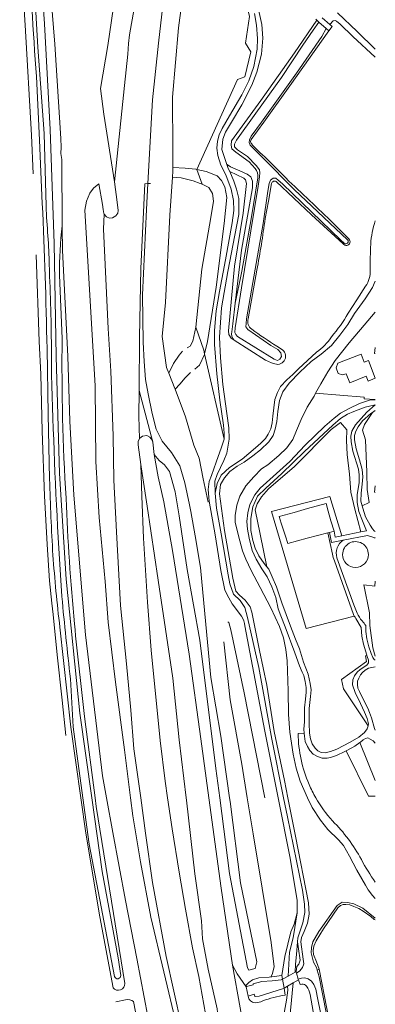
# Model space of a CAD drawing. Header units: metres. Extents: x 89500 to 94494, y 464000 to 469000.
# Tile 58 of 61: x 93825 to 94000, y 467899 to 468382. Entities that reach past the tile are written whole.
import ezdxf

# ---------------------------------------------------------------- set-up
doc = ezdxf.new("R2010")
doc.units = ezdxf.units.M
for name, color, linetype, lineweight in [('B01', 251, 'Continuous', 15), ('B04', 251, 'Continuous', 15), ('B11', 251, 'Continuous', 15), ('Q06', 251, 'Continuous', 15), ('Q19', 251, 'Continuous', 15), ('T00', 251, 'Continuous', 15), ('T03', 251, 'Continuous', 15), ('T04', 251, 'Continuous', 15), ('T09', 251, 'Continuous', 15), ('V00', 251, 'Continuous', 15), ('V01', 251, 'Continuous', 15), ('V02', 251, 'Continuous', 15), ('V06', 251, 'Continuous', 15), ('W00', 251, 'Continuous', 15), ('W01', 251, 'Continuous', 15)]:
    doc.layers.add(name, color=color, linetype=linetype, lineweight=lineweight)

msp = doc.modelspace()

# ---------------------------------------------------------------- linework, layer by layer
at = {"layer": 'B01'}
for points in [[(94000, 468221.142), (93999.655, 468218.237), (94000, 468218.196)], [(94000, 468206.159), (93996.585, 468214.789), (93994.556, 468213.986), (93992.981, 468217.967), (93984.447, 468214.589)], [(93985.667, 468208.23), (93987.408, 468203.83), (93995.516, 468207.039), (93996.455, 468204.666), (94000, 468206.069)]]:
    msp.add_lwpolyline(points, dxfattribs=at)
at = {"layer": 'B04'}
for points in [[(93971.246, 468381.967), (93970.797, 468382.368)], [(93972.294, 468381.033), (93971.246, 468381.967)], [(93975.899, 468377.817), (93972.294, 468381.033)], [(93973.908, 468383.123), (93977.681, 468379.789)], [(93977.681, 468379.789), (93978.82, 468378.783), (93977.082, 468376.762)], [(93977.082, 468376.762), (93975.899, 468377.817)], [(93871.676, 468302.594), (93866.498, 468335.739), (93864.794, 468348.323)], [(93866.687, 468286.736), (93867.783, 468285.264), (93869.225, 468284.732), (93870.802, 468284.916), (93872.434, 468285.843), (93873.325, 468287.093), (93873.535, 468288.444), (93873.078, 468292.604), (93871.676, 468302.594)], [(93864.084, 468301.543), (93865.914, 468291.369), (93866.196, 468289.007), (93866.535, 468286.94), (93866.687, 468286.736)], [(93884.763, 468163.651), (93883.351, 468173.423), (93883.431, 468175.211), (93884.017, 468176.316)], [(93890.616, 468174.757), (93890.37, 468175.503), (93889.134, 468177.052), (93887.696, 468177.885), (93885.555, 468177.594), (93884.17, 468176.604), (93884.017, 468176.316)], [(93893.278, 468157.707), (93891.32, 468168.684), (93890.616, 468174.757)], [(93900.436, 468058.704), (93893.145, 468106.826), (93887.79, 468143.292), (93885.711, 468157.093), (93884.763, 468163.651)], [(93961.386, 467917.199), (93961.112, 467914.684)], [(93954.398, 467910.957), (93953.946, 467912.798)], [(93954.398, 467910.957), (93957.099, 467912.456)], [(93954.398, 467910.957), (93955.244, 467906.553)], [(93957.099, 467912.456), (93960.513, 467914.352)], [(93962.217, 467910.584), (93959.664, 467909.109)], [(93961.112, 467914.684), (93960.513, 467914.352)], [(93961.112, 467914.684), (93961.102, 467914.596), (93961.277, 467913.965)], [(93961.277, 467913.965), (93962.124, 467910.916)], [(93962.124, 467910.916), (93962.217, 467910.584)], [(93962.217, 467910.584), (93963.037, 467908.356)], [(93936.427, 467907.228), (93936.69, 467907.296)], [(93937.435, 467902.62), (93936.427, 467907.228)], [(93936.69, 467907.296), (93939.996, 467908.147), (93939.921, 467908.611)], [(93955.244, 467906.553), (93956.852, 467907.483)], [(93955.244, 467906.553), (93955.595, 467903.137)], [(93959.664, 467909.109), (93956.852, 467907.483)], [(93940.718, 467902.517), (93940.456, 467903.639), (93937.435, 467902.62)]]:
    msp.add_lwpolyline(points, dxfattribs=at)
at = {"layer": 'B11'}
msp.add_lwpolyline([(93985.667, 468208.23), (93983.839, 468207.674), (93981.806, 468208.357), (93980.696, 468211.263), (93981.587, 468213.414), (93984.447, 468214.589)], dxfattribs=at)
at = {"layer": 'Q06'}
for points in [[(93970.654, 468198.673), (93973.256, 468203.367), (93976.679, 468209.203), (93980.33, 468214.72), (93987.15, 468223.427), (93994.467, 468232.155), (94000, 468238.447)], [(93970.654, 468198.673), (93969.881, 468197.28), (93966.492, 468191.852), (93963.611, 468185.819), (93961.261, 468180.442), (93959.421, 468175.989), (93956.431, 468171.926), (93952.614, 468168.098), (93947.144, 468163.494), (93944.075, 468161.517), (93940.2, 468157.699), (93936.277, 468153.192), (93933.428, 468148.225), (93931.824, 468143.813), (93931.103, 468138.58), (93931.079, 468135.17), (93933.4, 468126.252), (93934.713, 468121.359), (93936.297, 468117.28), (93939.003, 468111.715), (93943.4, 468103.324), (93948.678, 468093.361), (93952.939, 468084.087), (93954.916, 468078.65), (93955.998, 468072.895), (93956.674, 468067.359), (93957.074, 468052.559), (93957.274, 468040.876), (93957.923, 468032.244), (93959.574, 468021.518), (93961.051, 468014.505), (93963.004, 468008.124), (93966.707, 468000)], [(93966.707, 468000), (93968.888, 467995.307), (93973.033, 467989.009), (93976.601, 467984.379), (93981.813, 467979.35), (93984.369, 467976.628), (93987.34, 467971.375), (93990.876, 467964.48), (93995.137, 467957.089), (93996.471, 467954.874), (93998.662, 467952.021), (94000, 467950.522)]]:
    msp.add_lwpolyline(points, dxfattribs=at)
at = {"layer": 'Q19'}
for points in [[(93864.794, 468348.323), (93868.526, 468369.531), (93872.001, 468394.281), (93875.2, 468426.693), (93882.337, 468479.581), (93887.017, 468500)], [(93899.018, 468500), (93897.091, 468491.071), (93891.01, 468454.925), (93887.792, 468434.133), (93884.786, 468417.326), (93881.383, 468387.63), (93879.055, 468374.668), (93878.566, 468370.398), (93878.294, 468365.201), (93876.625, 468349.927), (93871.676, 468302.594)], [(93924.632, 468500), (93923.378, 468492.459), (93916.788, 468460.724), (93912.022, 468438.611), (93908.708, 468421.012), (93907.252, 468408.79), (93903.146, 468378.108), (93900.223, 468344.178), (93900.369, 468318.169), (93900.468, 468309.608)], [(93900.468, 468309.608), (93900.488, 468307.833), (93900.285, 468304.828)], [(93912.27, 468308.598), (93911.71, 468308.718), (93906.526, 468309.22), (93900.468, 468309.608)], [(93916.057, 468218.052), (93917.458, 468224.087), (93921.728, 468250.743), (93925.745, 468282.091), (93926.964, 468294.819), (93925.944, 468300.079), (93924.399, 468303.229), (93922.159, 468305.414), (93916.83, 468307.62), (93912.27, 468308.598)], [(93927.605, 468309.161), (93927.072, 468311.049), (93928.854, 468309.85), (93933.382, 468307.915), (93936.902, 468306.368), (93938.705, 468304.988), (93939.537, 468302.896), (93939.574, 468299.514), (93934.242, 468269), (93931.046, 468242.9)], [(93928.488, 468307.679), (93927.605, 468309.161)], [(93930.59, 468224.771), (93929.038, 468225.769), (93928.007, 468227.495), (93927.801, 468229.423), (93930.741, 468261.099), (93934.97, 468287.187), (93936.696, 468301.679), (93936.177, 468303.487), (93935.354, 468304.409), (93928.488, 468307.679)], [(93900.285, 468304.828), (93899.028, 468286.2), (93896.827, 468243.197), (93895.105, 468226.53), (93897.283, 468211.39), (93898.385, 468208.604)], [(93900.285, 468304.828), (93904.451, 468304.431), (93910.426, 468303.059), (93913.798, 468301.756), (93914.843, 468301.438)], [(93879.589, 468000), (93876.594, 468023.618), (93872.284, 468056.877), (93868.695, 468086.321), (93867.206, 468106.307), (93864.261, 468137.615), (93862.641, 468165.134), (93862.199, 468202.291), (93857.199, 468288.564), (93857.926, 468293.1), (93859.65, 468296.887), (93861.367, 468299.421), (93864.084, 468301.543)], [(93908.644, 468143.972), (93906.258, 468154.641), (93903.806, 468162.98), (93899.71, 468169.636), (93895.165, 468175.124), (93892.264, 468180.996), (93890.194, 468188.795), (93888.269, 468198.348), (93886.967, 468205.403), (93886.375, 468214.293), (93885.914, 468223.806), (93885.566, 468247.113), (93887.53, 468288.919), (93888.204, 468301.693)], [(93866.687, 468286.736), (93866.397, 468279.275), (93868.674, 468230.498), (93870.004, 468209.469), (93871.149, 468177.752), (93871.453, 468156.091), (93872.694, 468130.652), (93874.64, 468094.377), (93877.708, 468065.729), (93879.71, 468043.043), (93881.289, 468024.035), (93884.614, 468000)], [(93846.075, 468280.101), (93846.159, 468268.75), (93848.764, 468216.934), (93849.805, 468184.951), (93851.771, 468148.669), (93857.494, 468079.991), (93865.898, 468010.735), (93867.83, 468000)], [(93911.741, 468231.214), (93910.241, 468224.265), (93908.884, 468221.791), (93907.465, 468221.022)], [(93905.122, 468219.439), (93903.497, 468217.483), (93900.827, 468213.298), (93898.385, 468208.604)], [(93911.253, 468210.555), (93913.591, 468212.541), (93915.968, 468217.67), (93916.028, 468217.928)], [(93898.385, 468208.604), (93901.407, 468200.961), (93901.53, 468200.641)], [(93901.53, 468200.641), (93903.862, 468203.19), (93906.435, 468206.35), (93909.106, 468208.842)], [(93901.53, 468200.641), (93906.69, 468187.181), (93910.734, 468173.158), (93913.418, 468166.891), (93915.314, 468156.635), (93917.767, 468145.174)], [(93903.526, 468138.499), (93901.607, 468150.307), (93898.776, 468160.311), (93896.346, 468163.503), (93893.762, 468165.618), (93891.32, 468168.684)], [(93928.326, 468000), (93924.019, 468030.352), (93919.177, 468059.154), (93916.602, 468085.143), (93914.049, 468113.176), (93911.392, 468128.678), (93909.265, 468140.556), (93908.644, 468143.972)], [(93923.462, 468000), (93921.559, 468014.444), (93913.735, 468077.368), (93907.43, 468112.123), (93903.526, 468138.499)], [(93927.502, 468086.409), (93928.012, 468086.144), (93929.017, 468082.433), (93935.552, 468051.589), (93945.742, 468000)], [(93937.05, 468000), (93934.334, 468016.475), (93928.578, 468048.148), (93925.502, 468076.581)], [(93906.965, 468000), (93903.507, 468028.475), (93900.436, 468058.704)], [(93867.83, 468000), (93870.88, 467983.051), (93877.206, 467949.623), (93882.795, 467921.034), (93888.064, 467892.623), (93893.199, 467871.388), (93897.147, 467853.797), (93903.22, 467830.904), (93908.166, 467811.565), (93914.302, 467789.961), (93929.801, 467743.675), (93943.128, 467701.126), (93951.487, 467677.563), (93960.214, 467653.703), (93968.743, 467628.877), (93977.178, 467605.915), (93994.829, 467553.952), (94000, 467538.079)], [(93902.398, 467887.714), (93889.573, 467941.391), (93884.531, 467968.513), (93880.701, 467991.226), (93879.589, 468000)], [(93884.614, 468000), (93887.025, 467982.571), (93890.43, 467958.336), (93897.2, 467922.041), (93904.7, 467888.05)], [(93955.715, 467743.025), (93955.69, 467747.056), (93953.828, 467758.66), (93944.742, 467792.81), (93933.654, 467837.671), (93928.182, 467863.233), (93922.583, 467893.153), (93922.209, 467896.448), (93917.772, 467915.817), (93915.015, 467930.771), (93914.448, 467939.509), (93911.306, 467962.723), (93907.101, 467998.883), (93906.965, 468000)], [(93923.462, 468000), (93928.355, 467962.85), (93937.112, 467916.475), (93937.869, 467915.294), (93940.921, 467916.178), (93941.722, 467919.5), (93933.678, 467958.174), (93928.59, 467998.136), (93928.326, 468000)], [(93948.653, 467912.077), (93949.347, 467913.244), (93950.225, 467916.92), (93948.776, 467928.911), (93939.975, 467982.263), (93937.05, 468000)]]:
    msp.add_lwpolyline(points, dxfattribs=at)
at = {"layer": 'T00'}
for points in [[(93888.204, 468301.693), (93890.417, 468342.87), (93893.441, 468370.595), (93897.709, 468407.799), (93901.953, 468438.687), (93908.466, 468472.024), (93912.771, 468500)], [(93912.27, 468308.598), (93932.305, 468352.779), (93935.778, 468354.041), (93938.809, 468366.441), (93936.226, 468370.579), (93938.07, 468383.736), (93935.163, 468396.522), (93915.012, 468419.985), (93912.714, 468430.966), (93927.274, 468452.101), (93957.384, 468498.052)], [(93912.27, 468308.598), (93914.843, 468301.438), (93917.197, 468300.31), (93918.17, 468299.673), (93919.989, 468296.881), (93920.38, 468293.117), (93919.185, 468285.002), (93914.721, 468259.561), (93911.741, 468231.214), (93915.636, 468219.882), (93916.057, 468218.052)], [(93925.69, 468176.159), (93916.057, 468218.052)], [(93890.616, 468174.757), (93883.796, 468200.056)], [(93993.536, 468143.391), (93997.039, 468145.067), (93995.975, 468151.441), (93995.858, 468159.952), (93995.226, 468175.785), (93993.63, 468180.52), (93994.642, 468183.276), (93998.535, 468189.25)], [(93946.719, 468113.384), (93943.298, 468129.495), (93940.927, 468141.516), (93941.837, 468144.351), (93943.989, 468147.799), (93947.526, 468151.685), (93960.217, 468162.747), (93978.24, 468180.893), (93982.838, 468184.389), (93985.947, 468180.802), (93985.743, 468175.447), (93986.086, 468168.671), (93987.362, 468159.002), (93987.971, 468150.141), (93989.954, 468141.851), (93992.951, 468130.561)], [(93918.189, 468000), (93914.262, 468029.006), (93908.48, 468070.531), (93900.29, 468121.463), (93895.983, 468145.36), (93893.278, 468157.707)], [(93995.745, 468070.016), (93995.172, 468069.817), (93995.651, 468067.028), (93983.323, 468058.155), (93984.381, 468053.522), (93996.428, 468035.297)], [(93965.016, 468031.791), (93962.076, 468031.547)], [(93992.435, 468027.182), (94000, 468008.558)], [(94000, 468000.799), (93996.69, 468000.763), (93985.654, 468023.034)], [(93929.728, 467917.877), (93924.195, 467955.645), (93918.189, 468000)], [(93961.488, 467943.474), (93960.12, 467937.994), (93958.496, 467934.138), (93955.502, 467922.107), (93953.946, 467912.798)], [(93936.427, 467907.228), (93931.994, 467913.603), (93929.728, 467917.877)]]:
    msp.add_lwpolyline(points, dxfattribs=at)
for points in [[(93962.076, 468031.547, 0.1014179), (93967.387, 468006.619)], [(93967.387, 468006.619, 0.0284729), (93970.691, 468000)], [(93970.691, 468000, 0.0540824), (93978.91, 467988.688)], [(93978.91, 467988.688, -0.0762768), (93993.132, 467969.66)], [(93993.132, 467969.66, 0.0305109), (94000, 467958.531)]]:
    msp.add_lwpolyline(points, format="xyb", dxfattribs=at)
at = {"layer": 'T03'}
for points in [[(93888.204, 468301.693), (93886.741, 468301.614), (93884.768, 468260.034), (93884.094, 468226.234), (93883.796, 468200.056)], [(93889.517, 468301.764), (93888.204, 468301.693)], [(93883.796, 468200.056), (93883.653, 468187.499), (93884.017, 468176.316)], [(93897.874, 468000), (93896.641, 468008.158), (93894.261, 468028.127), (93889.723, 468072.439), (93887.893, 468096.107), (93885.968, 468127.511), (93885.19, 468148.125), (93884.763, 468163.651)], [(94000, 468153.2), (93999.561, 468150.074), (94000, 468150.006)], [(93989.619, 468089.295), (93965.98, 468083.233), (93948.963, 468140.624), (93977.667, 468148.006), (93983.538, 468128.661)], [(94000, 468069.555), (93998.801, 468073.639), (93997.282, 468084.624), (93997.14, 468090.841), (93994.272, 468104.603), (93999.762, 468103.883), (94000, 468106.399)], [(93955.715, 467743.025), (93952.906, 467752.718), (93946.915, 467772.794), (93936.992, 467807.635), (93932.25, 467825.519), (93924.025, 467858.581), (93920.263, 467875.632), (93916.568, 467893.885), (93913.262, 467912.207), (93910.079, 467926.255), (93906.664, 467945.337), (93903.527, 467963.505), (93900.164, 467984.846), (93897.874, 468000)], [(93929.728, 467917.877), (93933.471, 467896.827), (93935.34, 467886.578)], [(93971.422, 467915.412), (93972.412, 467915.815)], [(93972.412, 467915.815), (93976.21, 467896.487), (93982.126, 467866.879), (93982.973, 467863.103)]]:
    msp.add_lwpolyline(points, dxfattribs=at)
at = {"layer": 'T04'}
for points in [[(93994.499, 468196.834), (93970.654, 468198.673)], [(94000, 468195.605), (93994.435, 468195.947), (93994.499, 468196.834)]]:
    msp.add_lwpolyline(points, dxfattribs=at)
at = {"layer": 'T09'}
for points in [[(93828.338, 468500), (93832.987, 468466.952), (93838.302, 468420.546), (93842.383, 468370.081), (93845.433, 468323.896), (93845.458, 468319.526), (93845.303, 468316.385), (93845.828, 468313.558), (93846.069, 468280.954)], [(93971.246, 468381.967), (93960.297, 468365.88), (93943.7, 468342.528), (93929.308, 468322.622), (93929.044, 468320.601), (93929.476, 468318.793), (93931.443, 468317.057), (93937.952, 468312.411), (93940.988, 468309.156)], [(93977.082, 468376.762), (93957.902, 468349.748), (93945.107, 468331.82), (93938.97, 468323.312)], [(93836.251, 468291.911), (93834.833, 468323.075), (93833.321, 468354.232)], [(93931.046, 468242.9), (93932.333, 468249.169), (93933.755, 468255.408), (93934.365, 468258.694), (93938.926, 468284.397), (93942.214, 468304.551)], [(93984.166, 468272.081), (93968.551, 468286.324), (93951.297, 468302.733)], [(93948.952, 468301.642), (93947.41, 468293.038), (93945.801, 468284.451)], [(93846.069, 468280.954), (93846.075, 468280.101)], [(93981.007, 468280.503), (93986.982, 468274.536)], [(93941.739, 468259.144), (93939.587, 468247.208), (93937.508, 468235.261)], [(93844.726, 468256.72), (93845.987, 468225.618)], [(93986.609, 468237.963), (93990.982, 468244.555), (93995.239, 468251.225)], [(93931.046, 468242.9), (93930.005, 468232.845), (93929.41, 468228.929)], [(93950.639, 468213.093), (93948.877, 468213.654), (93945.947, 468214.893), (93930.59, 468224.771)], [(93839.856, 468156.459), (93839.188, 468188.508), (93838.563, 468220.562)], [(93951.537, 468221.904), (93953.855, 468220.363)], [(93962.154, 468210.751), (93971.117, 468218.914)], [(93921.248, 468149.699), (93922.19, 468154.339), (93924.159, 468158.479), (93928.282, 468162.3), (93934.479, 468166.38), (93941.066, 468171.883), (93943.62, 468174.147), (93946.007, 468176.545), (93947.313, 468178.672), (93948.664, 468181.214), (93949.25, 468184.149), (93949.669, 468187.475), (93950.058, 468191.573), (93950.558, 468195.633), (93951.884, 468199.141), (93953.432, 468201.995), (93956.435, 468205.258), (93959.371, 468207.849), (93962.154, 468210.751)], [(93921.248, 468149.699), (93921.903, 468142.321), (93924.176, 468129.597), (93927.614, 468109.542), (93928.462, 468105.023), (93930.242, 468099.991), (93933.512, 468096.899), (93935.88, 468093.435), (93937.127, 468088.643), (93942.765, 468063.927), (93949.066, 468028.837), (93954.883, 468000)], [(93855.183, 468000), (93850.222, 468034.71), (93844.889, 468083.769)], [(93857.205, 468038.551), (93862.223, 468000)], [(93871.03, 467906.642), (93864.467, 467941.55), (93857.67, 467982.602), (93855.183, 468000)], [(93862.223, 468000), (93862.771, 467995.791), (93876.841, 467908.874)], [(93954.883, 468000), (93956.767, 467990.662), (93964.165, 467954.723), (93965.215, 467947.836), (93965.416, 467943.652), (93964.389, 467938.57), (93962.86, 467934.245), (93961.91, 467931.3), (93961.712, 467929.204)], [(93972.412, 467915.815), (93971.062, 467919.44), (93969.636, 467923.016), (93969.444, 467924.978), (93969.742, 467927.149), (93970.838, 467929.798), (93974.479, 467935.615), (93981.564, 467946.002)], [(93961.386, 467917.199), (93962.457, 467918.354), (93963.001, 467920.284), (93962.252, 467925.868), (93961.712, 467929.204)], [(93953.946, 467912.798), (93947.744, 467911.948), (93942.747, 467911.534), (93939.641, 467910.557), (93937.811, 467909.284), (93936.516, 467907.971), (93936.69, 467907.296)], [(93963.037, 467908.356), (93963.94, 467908.506)], [(93877.189, 467900.717), (93872.431, 467899.873)], [(93967.892, 467903.435), (93970.629, 467888.449)], [(93917.341, 467762.942), (93913.546, 467772.447), (93901.991, 467807.166), (93901.226, 467809.239), (93891.392, 467848.97), (93881.314, 467889.075), (93882.944, 467890.687), (93881.103, 467899.93)]]:
    msp.add_lwpolyline(points, dxfattribs=at)
for points in [[(93833.321, 468354.232, -0.0047377), (93829.24, 468421.535)], [(93938.97, 468323.312, 0.3236306), (93939.089, 468321.282)], [(93939.089, 468321.282, 0.0582554), (93944.268, 468316.059)], [(93944.268, 468316.059, -0.0211113), (93957.421, 468302.923)], [(93942.214, 468304.551, 0.1980562), (93940.988, 468309.156)], [(93951.297, 468302.733, 0.5066329), (93948.952, 468301.642)], [(93957.421, 468302.923, -0.0096112), (93981.007, 468280.503)], [(93838.563, 468220.562, 0.0069774), (93836.251, 468291.911)], [(93945.801, 468284.451, -0.0140664), (93941.739, 468259.144)], [(93997.76, 468271.846, -0.0736866), (94000, 468283.442)], [(93846.069, 468280.954, 0.0352047), (93844.726, 468256.72)], [(93986.982, 468274.536, -1.1055338), (93984.166, 468272.081)], [(93997.5, 468259.246, -0.0169769), (93997.76, 468271.846)], [(93995.239, 468251.225, 0.1603957), (93997.5, 468259.246)], [(93937.508, 468235.261, 0.3414582), (93939.262, 468230.213)], [(93978.5, 468226.458, 0.0477548), (93986.609, 468237.963)], [(93939.262, 468230.213, 0.0246444), (93951.537, 468221.904)], [(93845.987, 468225.618, 0.017623), (93847.905, 468147.192)], [(93929.41, 468228.929, 0.2607257), (93930.59, 468224.771)], [(93971.117, 468218.914, 0.093861), (93978.5, 468226.458)], [(93953.855, 468220.363, -0.9053822), (93950.639, 468213.093)], [(93841.465, 468119.226, -0.0087253), (93839.856, 468156.459)], [(93847.905, 468147.192, 0.0128731), (93852.037, 468085.374)], [(93844.889, 468083.769, -0.0115563), (93841.465, 468119.226)], [(93852.037, 468085.374, 0.0065288), (93857.205, 468038.551)], [(93876.841, 467908.874, -0.6995493), (93871.03, 467906.642)], [(93963.94, 467908.506, -0.2790757), (93966.125, 467907.511)], [(93966.125, 467907.511, -0.1404881), (93967.892, 467903.435)], [(93881.103, 467899.93, 0.2699312), (93877.189, 467900.717)], [(93937.435, 467902.62, 0.3726137), (93940.966, 467899.374)], [(93944.635, 467900.249, -0.052856), (93955.595, 467903.137)], [(93940.966, 467899.374, 0.1262282), (93944.635, 467900.249)]]:
    msp.add_lwpolyline(points, format="xyb", dxfattribs=at)
at = {"layer": 'V00'}
for points in [[(94000, 468195.413), (93997.184, 468195.298), (93992.15, 468193.732), (93987.107, 468191.142), (93982.947, 468188.86), (93979.735, 468186.435), (93975.146, 468182.576), (93965.461, 468173.182), (93957.978, 468165.248), (93946.497, 468154.939), (93943.385, 468152.03), (93940.755, 468148.818), (93938.294, 468144.058), (93937.278, 468139.896), (93936.896, 468135.785), (93937.159, 468131.943), (93938.02, 468127.464), (93939.468, 468121.499), (93941.464, 468117.288), (93944.236, 468112.408), (93946.848, 468108.484), (93949.028, 468103.683), (93951.041, 468098.377), (93952.28, 468092.899), (93953.521, 468089.441), (93955.619, 468083.994), (93960.413, 468071.25), (93962.774, 468064.822), (93964.059, 468061.636), (93964.768, 468060.134), (93965.472, 468057.181), (93965.939, 468054.236), (93965.976, 468051.96), (93965.586, 468048.518), (93965.227, 468044.168), (93965.125, 468037.256), (93964.9, 468033.724), (93965.016, 468031.791)], [(93993.618, 468136.108), (93991.867, 468140.608), (93991.119, 468145.104), (93991.001, 468148.91), (93992.124, 468154.717), (93992.097, 468158.633), (93991.713, 468161.488), (93988.881, 468170.281), (93988.126, 468174.789), (93987.982, 468177.597), (93988.521, 468180.119), (93990.269, 468183.251), (93995.819, 468189.397), (93999.851, 468192.987), (93995.067, 468191.906), (93989.391, 468189.809), (93986.268, 468188.421), (93982.858, 468186.349), (93979.123, 468183.079), (93965.216, 468170.032), (93954.057, 468159.251), (93946.224, 468152.123), (93942.082, 468148.08), (93939.836, 468142.907), (93938.787, 468137.18), (93938.778, 468131.33), (93939.775, 468126.424), (93940.982, 468122.647), (93942.695, 468118.931), (93945.387, 468115.021), (93946.719, 468113.384)], [(93998.535, 468189.25), (93997.722, 468188.692), (93993.718, 468185.084), (93991.581, 468182.276), (93990.402, 468180.085), (93989.796, 468177.962), (93989.679, 468175.873), (93990.532, 468171.407), (93992.198, 468165.978), (93993.479, 468161.298), (93993.89, 468157.703), (93993.532, 468154.046), (93992.975, 468149.618), (93992.932, 468145.731), (93993.536, 468143.391)], [(93998.535, 468189.25), (93999.964, 468190.23), (94000, 468190.247)], [(93993.536, 468143.391), (93993.813, 468142.317), (93995.19, 468137.941), (93997.383, 468133.956), (93998.662, 468132.082), (93999.473, 468131.16), (94000, 468130.757)], [(93976.652, 468130.114), (93978.911, 468119.746), (93979.339, 468118.04), (93979.876, 468116.362), (93989.265, 468090.058), (93989.619, 468089.295)], [(93998.846, 468127.976), (93997.106, 468128.564)], [(93998.846, 468127.976), (93999.761, 468127.69), (94000, 468127.572)], [(93946.719, 468113.384), (93947.604, 468112.296), (93949.328, 468108.534), (93951.459, 468103.581), (93953.954, 468095.777), (93958.278, 468084.24), (93960.77, 468077.856), (93962.655, 468073.192), (93964.734, 468066.68), (93967.056, 468060.807), (93968, 468056.132), (93968.403, 468053.093), (93968.152, 468049.74), (93967.46, 468043.857), (93967.411, 468036.64), (93967.594, 468031.837), (93968.091, 468028.929), (93969.015, 468026.493), (93970.416, 468024.398), (93971.738, 468023.09), (93973.447, 468022.317), (93975.399, 468022.11), (93977.923, 468022.788), (93980.995, 468023.944), (93987.649, 468027.295), (93991.878, 468029.729), (93994.712, 468032.032), (93996.061, 468033.899), (93996.428, 468035.297)], [(93991.007, 468090.612), (93989.359, 468094.757), (93981.143, 468117.88)], [(93929.674, 468095.232), (93934.18, 468089.174)], [(93992.997, 468083.723), (93990.461, 468088.089), (93990.006, 468088.669), (93989.619, 468089.295)], [(93935.899, 468084.396), (93939.605, 468064.599), (93945.726, 468032.8), (93952.206, 468000)], [(94000, 468067.533), (93999.491, 468067.912), (93998.817, 468068.959), (93997.912, 468070.838), (93996.849, 468074.183), (93995.798, 468078.036), (93995.401, 468081.703), (93995.263, 468084.558)], [(93995.745, 468070.016), (93994.228, 468075.404), (93993.309, 468079.467), (93992.997, 468083.723)], [(93996.428, 468035.297), (93996.692, 468036.301), (93995.979, 468038.963), (93994.733, 468042.12), (93992.73, 468046.288), (93990.065, 468051.653), (93988.727, 468055.481), (93989.009, 468057.927), (93989.798, 468059.861), (93991.126, 468061.677), (93992.529, 468063.044), (93995.789, 468065.211), (93996.561, 468066.367), (93996.57, 468067.657), (93995.937, 468069.335), (93995.745, 468070.016)], [(94000, 468064.407), (93998.354, 468064.079), (93996.711, 468063.611), (93995.016, 468062.699), (93993.715, 468061.56), (93992.688, 468060.329), (93991.869, 468058.803), (93991.31, 468057.232), (93991.238, 468055.652), (93991.471, 468053.876), (93992.155, 468052.23), (93994.981, 468046.559), (93996.232, 468043.975), (93997.131, 468041.968), (93998.173, 468039.322), (93999.617, 468034.081), (94000, 468033.291)], [(93985.654, 468023.034), (93984.985, 468022.676), (93980.977, 468020.812), (93977.915, 468019.806), (93976.267, 468019.513), (93973.908, 468019.494), (93971.538, 468020.323), (93969.361, 468021.491), (93967.717, 468023.215), (93966.602, 468025.172), (93965.579, 468027.706), (93965.112, 468030.205), (93965.016, 468031.791)], [(93992.435, 468027.182), (93989.951, 468025.405), (93988.473, 468024.544), (93985.654, 468023.034)], [(94000, 468026.807), (93998.954, 468027.985), (93997.522, 468028.883), (93996.288, 468029.498), (93995.152, 468029.213), (93994.084, 468028.544), (93992.675, 468027.353), (93992.435, 468027.182)], [(93952.206, 468000), (93958.046, 467970.443), (93961.581, 467949.551), (93961.488, 467943.474)]]:
    msp.add_lwpolyline(points, dxfattribs=at)
for points in [[(93981.143, 468117.88, -0.327699), (93984.168, 468126.541)], [(93996.59, 468119.463, 1.0000765), (93983.895, 468119.539)], [(93983.895, 468119.539, 0.9999237), (93996.59, 468119.463)], [(93934.18, 468089.174, -0.1230129), (93935.899, 468084.396)], [(93993.466, 468086.854, -0.044527), (93991.007, 468090.612)], [(93995.263, 468084.558, 0.0725861), (93993.466, 468086.854)]]:
    msp.add_lwpolyline(points, format="xyb", dxfattribs=at)
at = {"layer": 'V01'}
for points in [[(93976.652, 468130.114), (93966.519, 468127.53), (93957.014, 468124.916), (93955.768, 468128.588), (93953.766, 468134.916), (93952.788, 468138.176), (93960.023, 468140.14), (93966.616, 468142.086), (93975.805, 468144.585), (93976.818, 468140.768), (93978.137, 468136.084), (93979.684, 468130.903)], [(93977.537, 468130.34), (93976.652, 468130.114)], [(93979.684, 468130.903), (93977.537, 468130.34)]]:
    msp.add_lwpolyline(points, dxfattribs=at)
at = {"layer": 'V02'}
for points in [[(93992.951, 468130.561), (93995.738, 468131.123), (93993.618, 468136.108)], [(93984.168, 468126.541), (93978.527, 468125.444), (93977.537, 468130.34)], [(93979.684, 468130.903), (93980.242, 468127.996), (93983.538, 468128.661)], [(93983.538, 468128.661), (93992.951, 468130.561)], [(93984.168, 468126.541), (93996.189, 468128.874), (93997.106, 468128.564)]]:
    msp.add_lwpolyline(points, dxfattribs=at)
at = {"layer": 'V06'}
for points in [[(93825.117, 468421.359), (93827.885, 468379.475), (93830.989, 468325.503), (93831.752, 468306.405)], [(93940.603, 468385.225), (93941.499, 468379.409), (93942.134, 468372.918), (93941.907, 468367.659), (93940.191, 468359.232), (93937.865, 468352.087), (93934.43, 468345.219), (93928.218, 468334.991), (93924.64, 468328.72), (93923.289, 468325.651), (93922.415, 468322.465), (93922.039, 468319.037), (93922.606, 468315.401), (93924.103, 468310.778), (93926.441, 468305.954), (93929.185, 468298.891), (93930.215, 468293.414), (93930.467, 468288.422), (93929.638, 468282.34), (93926.289, 468264.205), (93923.33, 468248.695), (93921.719, 468239.139), (93920.878, 468229.494), (93920.939, 468222.717), (93922.05, 468208.293), (93923.557, 468195.384), (93925.333, 468182.972), (93925.704, 468179.161), (93925.69, 468176.159)], [(93942.633, 468387.162), (93944.137, 468379.835), (93944.748, 468373.075), (93943.96, 468365.203), (93941.742, 468356.381), (93939.315, 468349.983), (93934.344, 468340.403), (93929.234, 468331.876), (93926.269, 468326.861), (93924.935, 468323.436), (93924.502, 468318.357), (93927.605, 468309.161)], [(93928.488, 468307.679), (93930.427, 468302.912), (93931.762, 468298.983), (93932.853, 468294.313), (93932.828, 468286.459), (93930.888, 468276.325), (93927.526, 468258.445), (93924.326, 468240.637), (93923.37, 468226.198), (93923.793, 468216.042), (93925.077, 468203.006), (93927.048, 468188.741), (93927.962, 468181.764), (93928.206, 468176.171), (93926.903, 468169.351), (93925.502, 468165.743), (93922.278, 468158.787), (93921.136, 468155.601), (93921.248, 468149.699)], [(93833.294, 468266.712), (93834.697, 468224.105), (93835.572, 468208.053), (93836.235, 468180.068), (93837.373, 468148.332), (93838.623, 468124.348), (93839.808, 468106.563), (93840.969, 468095.611)], [(93925.69, 468176.159), (93924.423, 468172.162), (93921.754, 468164.839), (93919.466, 468158.313), (93918.234, 468155.391), (93917.748, 468151.357), (93918.35, 468145.769), (93921.28, 468129.202), (93924.085, 468111.583), (93926.011, 468102.001), (93928.019, 468098.157), (93929.674, 468095.232)], [(93840.969, 468095.611), (93841.568, 468089.958)], [(93841.568, 468089.958), (93843.596, 468070.234), (93846.045, 468047.999), (93847.809, 468030.61)], [(93961.488, 467943.474), (93960.484, 467936.322), (93959.538, 467931.204), (93957.72, 467924.134), (93957.099, 467912.456)], [(93961.712, 467929.204), (93961.269, 467923.117), (93960.697, 467918.258), (93960.513, 467914.352)], [(93959.808, 467861.38), (93955.257, 467877.448), (93954.376, 467883.969), (93954.296, 467889.841), (93956.329, 467900.609), (93956.926, 467905.467), (93956.852, 467907.483)], [(93959.664, 467909.109), (93958.22, 467895.484), (93957.563, 467887.407), (93957.571, 467879.719), (93958.398, 467874.931), (93960.9, 467866.498)]]:
    msp.add_lwpolyline(points, dxfattribs=at)
at = {"layer": 'W00'}
for points in [[(93829.691, 468440.258), (93831.201, 468417.642), (93833.992, 468368.733), (93837.095, 468326.206), (93838.198, 468290.637), (93838.284, 468285.079)], [(93832.694, 468440.336), (93835.346, 468408.262), (93837.248, 468380.196), (93840.059, 468328.197), (93842.076, 468272.246), (93843.053, 468216.789), (93844.671, 468159.261), (93847.919, 468107.425), (93854.76, 468041.624), (93860.612, 468000)], [(93981.432, 468385.614), (93991.104, 468376.417), (94000, 468367.643)], [(93972.294, 468381.033), (93969.442, 468377.087), (93964.398, 468369.617), (93953.796, 468353.787), (93941.172, 468336.289), (93931.75, 468323.053), (93930.75, 468320.971), (93930.801, 468319.791), (93932.308, 468318.32), (93937.187, 468314.912), (93941.396, 468310.555), (93943.008, 468308.48), (93943.27, 468307.007), (93943.055, 468305.051), (93942.386, 468300.432), (93938.713, 468278.456), (93934.215, 468250.556), (93931.093, 468230.879), (93930.866, 468228.565), (93931.33, 468227.513), (93932.292, 468226.623), (93950.207, 468215.393), (93951.911, 468214.726), (93953.086, 468215.422), (93953.927, 468216.81), (93953.513, 468218.56), (93952.007, 468220.172), (93948.691, 468222.106), (93937.383, 468229.944), (93936.384, 468231.356), (93936.417, 468232.92), (93936.631, 468235.226), (93940.895, 468259.668), (93944.879, 468282.115), (93947.146, 468297.971), (93947.83, 468301.756), (93948.533, 468303.43), (93949.686, 468304.306), (93951.141, 468304.365), (93952.246, 468303.298), (93954.303, 468301.617), (93982.956, 468273.866), (93984.712, 468272.378)], [(94000, 468363.833), (93988.985, 468373.954), (93982.728, 468380.034), (93980.953, 468381.483), (93980.224, 468381.759), (93979.321, 468381.598), (93977.681, 468379.789)], [(93975.899, 468377.817), (93973.702, 468373.831), (93961.16, 468355.909), (93943.965, 468331.807), (93938.906, 468324.908), (93938.121, 468323.168), (93938.015, 468321.84), (93938.532, 468320.556), (93944.699, 468314.334), (93960.009, 468298.783), (93986.376, 468274.115)], [(93956.958, 468000), (93955.268, 468008.444), (93950.32, 468032.529), (93946.732, 468055.36), (93943.046, 468072.395), (93939.293, 468091.246), (93938.47, 468093.795), (93936.06, 468097.005), (93933.246, 468099.536), (93931.444, 468101.425), (93929.873, 468107.842), (93925.79, 468131.348), (93923.328, 468149.361), (93923.887, 468153.899), (93925.86, 468157.207), (93928.494, 468160.221), (93932.034, 468162.809), (93935.561, 468164.807), (93939.811, 468167.99), (93943.54, 468170.957), (93947.65, 468174.823), (93949.84, 468177.979), (93950.747, 468181.022), (93951.52, 468184.862), (93952.031, 468189.77), (93952.804, 468195.084), (93954.457, 468199.441), (93957.606, 468203.618), (93962.88, 468209.121), (93968.471, 468214.22), (93973.356, 468217.82), (93978.418, 468222.142), (93982.535, 468227.152), (93986.46, 468232.45), (93989.838, 468237.925), (93994.929, 468245.002), (93998.535, 468250.563), (94000, 468253.716)], [(93856.161, 468000), (93851.494, 468034.892)], [(93871.745, 467912.282), (93859.216, 467977.162), (93856.161, 468000)], [(93860.612, 468000), (93865.709, 467963.742), (93873.546, 467921.485), (93874.835, 467912.797)], [(93961.277, 467913.965), (93962.943, 467915.025), (93964.215, 467916.726), (93964.764, 467918.442), (93964.561, 467920.743), (93963.436, 467929.326), (93963.754, 467931.447), (93964.959, 467934.349), (93966.566, 467938.513), (93967.445, 467942.839), (93967.171, 467948.37), (93960.711, 467981.251), (93956.958, 468000)], [(93971.422, 467915.412), (93971.062, 467916.694), (93969.678, 467919.263), (93968.509, 467923.825), (93968.533, 467926.533), (93969.228, 467929.279), (93972.223, 467934.326), (93981.204, 467947.089), (93983.764, 467948.682), (93986.329, 467948.602), (93989.383, 467947.873), (93993.845, 467945.786), (94000, 467940.956)], [(93981.564, 467946.002), (93982.905, 467947.078), (93984.253, 467947.588), (93985.556, 467947.641), (93987.445, 467947.394), (93989.43, 467946.691), (93991.875, 467945.606), (93993.984, 467944.378), (93997.713, 467941.712), (93999.449, 467940.26), (94000, 467940.101)], [(93985.432, 467846.143), (93975.765, 467894.489), (93972.335, 467912.164), (93971.422, 467915.412)], [(93939.921, 467908.611), (93944.202, 467909.776), (93949.273, 467910.176), (93953.62, 467910.624), (93954.398, 467910.957)], [(93962.124, 467910.916), (93963.674, 467911.409), (93965.378, 467911.559), (93966.951, 467911.109), (93968.534, 467910.005), (93969.811, 467908.241), (93970.76, 467906.016), (93971.808, 467900.949), (93980.386, 467858.521), (93987.838, 467817.9), (93996.008, 467778.37)], [(93955.244, 467906.553), (93954.376, 467906.193), (93951.807, 467905.377), (93942.817, 467902.655), (93940.898, 467902.388), (93940.718, 467902.517)]]:
    msp.add_lwpolyline(points, dxfattribs=at)
at = {"layer": 'W01'}
for points in [[(93838.284, 468285.079, -0.0199329), (93839.798, 468256.09)], [(93984.712, 468272.378, 0.9318309), (93986.376, 468274.115)], [(93839.798, 468256.09, -0.0137297), (93840.706, 468213.112)], [(93840.706, 468213.112, 0.0076781), (93844.048, 468127.912)], [(93845.87, 468098.842, 0.0065698), (93850.115, 468058.44)], [(93874.835, 467912.797, -0.8868025), (93871.745, 467912.282)]]:
    msp.add_lwpolyline(points, format="xyb", dxfattribs=at)
for points in [[(93844.048, 468127.912), (93845.87, 468098.842)], [(93850.115, 468058.44), (93851.494, 468034.892)]]:
    msp.add_lwpolyline(points, dxfattribs=at)

doc.saveas('drawing.dxf')
